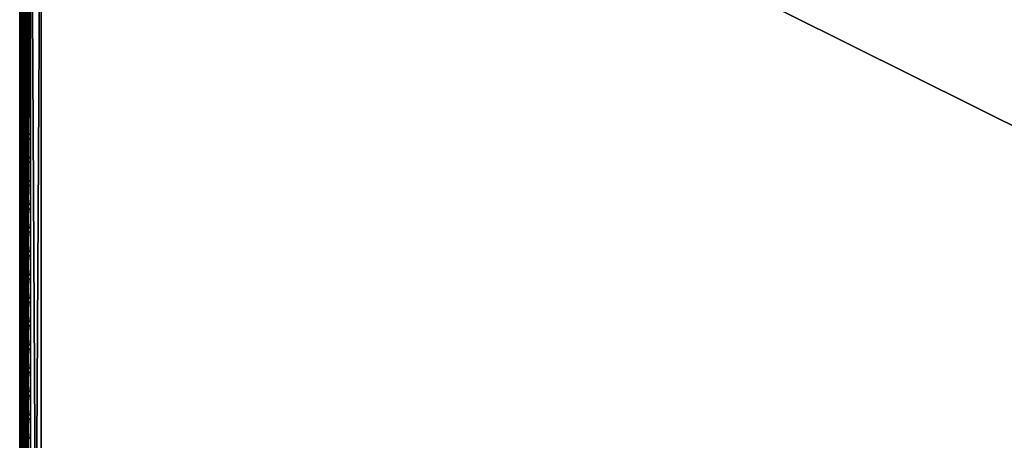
# Model space of a CAD drawing. Header units: inches. Extents: x 0 to 46, y -28.1 to 0.
# Tile 11 of 256: x 0 to 11.4, y -14.1 to -9.2. Entities that reach past the tile are written whole.
import ezdxf

# ---------------------------------------------------------------- set-up
doc = ezdxf.new("R2010")
doc.units = ezdxf.units.IN
doc.header["$LTSCALE"] = 0.03937
doc.header["$MEASUREMENT"] = 0
for name, color, linetype in [('A-FURN-3-ST', 151, 'Continuous'), ('A-FURN-3-ST-SEAM', 250, 'Continuous'), ('A-FURN-3-STITCH', 15, 'Continuous')]:
    doc.layers.add(name, color=color, linetype=linetype)

msp = doc.modelspace()

# ---------------------------------------------------------------- meshes
at = {"layer": 'A-FURN-3-ST'}
mesh = msp.add_polyface(dxfattribs=at)
corners = [(0.033, -4.85, 5.125), (0.033, -27.51, 5.125), (0, -4.85, 5.25), (0, -4.634, 5.375), (0, -4.6, 5.5), (0.033, -4.504, 5.357), (0.033, -4.475, 5.5), (0.125, -4.384, 5.5), (0.125, -4.672, 5.069), (0.033, -4.707, 5.154), (0.033, -4.585, 5.235), (0.125, -4.52, 5.17), (0.125, -4.419, 5.322), (0, -4.725, 5.284), (0, -4.609, 16.901), (0.033, -4.484, 16.901), (0, -5.459, 17.75), (0.033, -5.459, 17.875), (0, -5.239, 17.721), (0.033, -5.207, 17.842), (0, -5.034, 17.636), (0.033, -4.972, 17.744), (0, -4.858, 17.501), (0.033, -4.77, 17.59), (0, -4.723, 17.325), (0.033, -4.615, 17.388), (0, -4.638, 17.121), (0.033, -4.518, 17.153), (0.125, -4.429, 17.177), (0.125, -5.459, 17.967), (0.125, -5.183, 17.93), (0.125, -4.926, 17.824), (0.125, -4.705, 17.654), (0, -26.91, 17.75), (0.033, -26.91, 17.875), (0, -27.51, 5.25), (0, -27.76, 5.5), (0, -27.76, 16.9)]
mesh.append_faces([[corners[k] for k in face] for face in [(0, 1, 2), (3, 4, 5), (5, 4, 6), (5, 6, 7), (8, 0, 9), (8, 9, 10, 11), (11, 10, 5, 12), (0, 2, 9), (9, 2, 13), (9, 13, 10), (10, 13, 3), (10, 3, 5), (4, 14, 6), (6, 14, 15), (6, 15, 7), (16, 17, 18), (18, 17, 19), (18, 19, 20), (20, 19, 21), (20, 21, 22), (22, 21, 23), (22, 23, 24), (24, 23, 25), (24, 25, 26), (26, 25, 27), (26, 27, 14), (14, 27, 15), (15, 27, 28), (17, 29, 19), (19, 30, 31, 21), (21, 31, 32, 23), (16, 33, 17), (17, 34, 29), (35, 4, 2), (2, 4, 3), (2, 3, 13), (4, 36, 14), (14, 37, 16), (18, 20, 16), (16, 20, 22), (16, 22, 24), (24, 26, 16), (16, 26, 14)]])
mesh = msp.add_polyface(dxfattribs=at)
corners = [(0.25, -5.459, 18), (45.75, -5.459, 18), (0.25, -5.175, 17.963), (45.75, -5.175, 17.963), (0.25, -4.909, 17.853), (45.75, -4.909, 17.853), (0.25, -4.682, 17.678), (45.75, -4.682, 17.678), (0.25, -4.507, 17.45), (45.75, -4.507, 17.45), (0.25, -4.397, 17.185), (45.75, -4.397, 17.185), (0.25, -4.359, 16.901), (45.75, -4.35, 5.5), (0.25, -4.35, 5.5), (0.25, -4.388, 5.309), (45.75, -4.388, 5.309), (0.25, -4.497, 5.147), (45.75, -4.497, 5.147), (0.25, -4.659, 5.038), (45.75, -4.659, 5.038), (0.25, -4.85, 5), (0.25, -27.51, 5), (0.125, -4.85, 5.033), (0.125, -27.51, 5.033), (0.033, -4.85, 5.125), (0.033, -4.504, 5.357), (0.125, -4.384, 5.5), (0.125, -4.419, 5.322), (0.125, -4.52, 5.17), (0.125, -4.672, 5.069), (0.033, -4.484, 16.901), (0.125, -4.393, 16.901), (0.125, -4.429, 17.177), (0.033, -5.207, 17.842), (0.125, -5.459, 17.967), (0.125, -5.183, 17.93), (0.033, -4.77, 17.59), (0.125, -4.705, 17.654), (0.125, -4.536, 17.434), (0.033, -4.615, 17.388), (0.033, -4.518, 17.153), (0.125, -4.926, 17.824), (0.125, -26.91, 17.967), (0.25, -26.91, 18)]
mesh.append_faces([[corners[k] for k in face] for face in [(0, 1, 2), (2, 3, 4), (4, 5, 6), (6, 7, 8), (8, 9, 10), (10, 11, 12), (12, 13, 14), (14, 13, 15), (15, 16, 17), (17, 18, 19), (19, 20, 21), (21, 22, 23), (23, 24, 25), (26, 27, 28), (28, 27, 14), (28, 14, 15), (28, 15, 29), (29, 15, 17), (29, 17, 30), (30, 17, 19), (30, 19, 23), (23, 19, 21), (23, 25, 30), (27, 31, 32), (27, 32, 14), (14, 32, 12), (31, 33, 32), (32, 33, 10), (32, 10, 12), (34, 35, 36), (37, 38, 39, 40), (40, 39, 33, 41), (35, 0, 36), (36, 0, 2), (36, 2, 42), (42, 2, 4), (42, 4, 38), (38, 4, 6), (38, 6, 39), (39, 6, 8), (39, 8, 33), (33, 8, 10), (35, 43, 0), (44, 1, 0)]])
mesh = msp.add_polyface(dxfattribs=at)
corners = [(45.875, -4.85, 5.033), (45.875, -27.51, 5.033), (45.75, -4.85, 5), (45.75, -4.35, 5.5), (45.875, -4.384, 5.5), (45.75, -4.388, 5.309), (45.875, -4.419, 5.322), (45.75, -4.497, 5.147), (45.875, -4.52, 5.17), (45.75, -4.659, 5.038), (45.875, -4.672, 5.069), (45.967, -4.707, 5.154), (45.967, -4.475, 5.5), (45.967, -4.504, 5.357), (45.967, -4.585, 5.235), (45.75, -4.359, 16.901), (45.875, -4.393, 16.901), (45.75, -5.459, 18), (45.875, -5.459, 17.967), (45.75, -5.175, 17.963), (45.875, -5.183, 17.93), (45.75, -4.909, 17.853), (45.875, -4.926, 17.824), (45.75, -4.682, 17.678), (45.875, -4.705, 17.654), (45.75, -4.507, 17.45), (45.875, -4.536, 17.434), (45.75, -4.397, 17.185), (45.875, -4.429, 17.177), (45.967, -4.518, 17.153), (45.967, -5.459, 17.875), (45.75, -26.91, 18), (45.875, -26.91, 17.967), (0.25, -5.175, 17.963), (0.25, -4.909, 17.853), (0.25, -4.682, 17.678), (0.25, -4.507, 17.45), (0.25, -4.397, 17.185), (0.25, -4.359, 16.901), (0.25, -4.388, 5.309), (0.25, -4.497, 5.147), (0.25, -4.659, 5.038), (0.25, -4.85, 5), (45.75, -27.51, 5)]
mesh.append_faces([[corners[k] for k in face] for face in [(0, 1, 2), (3, 4, 5), (5, 4, 6), (5, 6, 7), (7, 6, 8), (7, 8, 9), (9, 8, 10), (9, 10, 2), (2, 10, 0), (0, 10, 11), (12, 6, 4), (8, 6, 13, 14), (3, 15, 4), (4, 15, 16), (4, 16, 12), (17, 18, 19), (19, 18, 20), (19, 20, 21), (21, 20, 22), (21, 22, 23), (23, 22, 24), (23, 24, 25), (25, 24, 26), (25, 26, 27), (27, 26, 28), (27, 28, 15), (15, 28, 16), (16, 28, 29), (18, 30, 20), (17, 31, 18), (18, 32, 30), (33, 17, 19), (34, 19, 21), (35, 21, 23), (36, 23, 25), (37, 25, 27), (38, 27, 15), (15, 3, 38), (39, 3, 5), (40, 5, 7), (41, 7, 9), (42, 9, 2), (2, 43, 42)]])
mesh = msp.add_polyface(dxfattribs=at)
corners = [(0.033, -4.85, 5.125), (0.125, -27.51, 5.033), (0.033, -27.51, 5.125), (0, -4.85, 5.25), (0, -27.51, 5.25), (0.033, -27.654, 5.154), (0, -27.635, 5.283), (0.033, -27.775, 5.235), (0, -27.727, 5.375), (0.033, -27.856, 5.356), (0, -27.76, 5.5), (0.033, -27.885, 5.5), (0.125, -27.941, 5.321), (0.125, -27.84, 5.17), (0.125, -27.689, 5.069), (0.125, -27.977, 16.9), (0.033, -27.885, 16.9), (0, -27.76, 16.9), (0.033, -27.852, 17.152), (0, -27.731, 17.12), (0.125, -27.186, 17.93), (0.033, -26.91, 17.875), (0.033, -27.162, 17.842), (0.033, -27.398, 17.744), (0.125, -27.443, 17.824), (0.033, -27.599, 17.589), (0.125, -27.664, 17.654), (0, -26.91, 17.75), (0, -27.13, 17.721), (0, -27.335, 17.636), (0, -27.511, 17.501), (0.033, -27.754, 17.387), (0, -27.646, 17.325), (0.033, -5.459, 17.875), (0, -4.6, 5.5), (0, -4.609, 16.901), (0, -5.459, 17.75)]
mesh.append_faces([[corners[k] for k in face] for face in [(0, 1, 2), (3, 2, 4), (1, 5, 2), (2, 5, 4), (4, 5, 6), (6, 5, 7), (6, 7, 8), (8, 7, 9), (8, 9, 10), (10, 9, 11), (11, 9, 12), (13, 12, 9, 7), (13, 7, 5, 14), (11, 15, 16), (11, 16, 10), (10, 16, 17), (15, 18, 16), (16, 18, 19), (16, 19, 17), (20, 21, 22), (20, 22, 23, 24), (24, 23, 25, 26), (21, 27, 22), (22, 27, 28), (22, 28, 23), (23, 28, 29), (23, 29, 25), (25, 29, 30), (25, 30, 31), (31, 30, 32), (31, 32, 18), (18, 32, 19), (33, 27, 21), (6, 8, 4), (4, 8, 10), (4, 10, 34), (35, 10, 17), (36, 17, 27), (27, 17, 19), (27, 19, 32), (32, 30, 27), (27, 30, 29), (27, 29, 28)]])
mesh = msp.add_polyface(dxfattribs=at)
corners = [(0.25, -4.85, 5), (45.75, -27.51, 5), (0.25, -27.51, 5), (0.125, -4.85, 5.033), (0.125, -27.51, 5.033), (0.25, -28.01, 5.5), (0.125, -27.977, 5.5), (0.25, -27.972, 5.309), (0.125, -27.941, 5.321), (0.25, -27.864, 5.146), (0.125, -27.84, 5.17), (0.25, -27.701, 5.038), (0.125, -27.689, 5.069), (0.033, -27.654, 5.154), (0.033, -27.885, 5.5), (0.25, -28.01, 16.9), (0.125, -27.977, 16.9), (0.25, -26.91, 18), (0.125, -26.91, 17.967), (0.25, -27.195, 17.963), (0.125, -27.186, 17.93), (0.25, -27.46, 17.853), (0.125, -27.443, 17.824), (0.25, -27.688, 17.678), (0.125, -27.664, 17.654), (0.25, -27.863, 17.45), (0.125, -27.834, 17.433), (0.25, -27.973, 17.185), (0.125, -27.94, 17.176), (0.033, -27.852, 17.152), (0.033, -26.91, 17.875), (0.033, -27.599, 17.589), (0.033, -27.754, 17.387), (0.125, -5.459, 17.967), (0.25, -5.459, 18), (45.75, -28.01, 16.9), (45.75, -27.973, 17.185), (45.75, -27.863, 17.45), (45.75, -27.688, 17.678), (45.75, -27.46, 17.853), (45.75, -27.195, 17.963), (45.75, -27.701, 5.038), (45.75, -27.864, 5.146), (45.75, -27.972, 5.309)]
mesh.append_faces([[corners[k] for k in face] for face in [(0, 1, 2), (3, 2, 4), (5, 6, 7), (7, 6, 8), (7, 8, 9), (9, 8, 10), (9, 10, 11), (11, 10, 12), (11, 12, 2), (2, 12, 4), (4, 12, 13), (14, 8, 6), (5, 15, 6), (6, 15, 16), (6, 16, 14), (17, 18, 19), (19, 18, 20), (19, 20, 21), (21, 20, 22), (21, 22, 23), (23, 22, 24), (23, 24, 25), (25, 24, 26), (25, 26, 27), (27, 26, 28), (27, 28, 15), (15, 28, 16), (16, 28, 29), (18, 30, 20), (24, 31, 32, 26), (26, 32, 29, 28), (33, 30, 18), (34, 18, 17), (15, 35, 27), (27, 36, 25), (25, 37, 23), (23, 38, 21), (21, 39, 19), (19, 40, 17), (5, 35, 15), (2, 1, 11), (11, 41, 9), (9, 42, 7), (7, 43, 5)]])
mesh = msp.add_polyface(dxfattribs=at)
corners = [(45.875, -4.85, 5.033), (45.967, -27.51, 5.125), (45.875, -27.51, 5.033), (45.75, -4.85, 5), (45.75, -27.51, 5), (45.967, -27.856, 5.356), (45.875, -27.977, 5.5), (45.875, -27.941, 5.321), (45.75, -28.01, 5.5), (45.75, -27.972, 5.309), (45.875, -27.84, 5.17), (45.75, -27.864, 5.146), (45.875, -27.689, 5.069), (45.75, -27.701, 5.038), (45.967, -27.654, 5.154), (45.967, -27.775, 5.235), (45.967, -27.885, 16.9), (45.875, -27.977, 16.9), (45.75, -28.01, 16.9), (45.875, -27.94, 17.176), (45.75, -27.973, 17.185), (45.967, -27.162, 17.842), (45.875, -26.91, 17.967), (45.875, -27.186, 17.93), (45.75, -26.91, 18), (45.75, -27.195, 17.963), (45.875, -27.443, 17.824), (45.75, -27.46, 17.853), (45.875, -27.664, 17.654), (45.75, -27.688, 17.678), (45.875, -27.834, 17.433), (45.75, -27.863, 17.45), (45.875, -5.459, 17.967), (0.25, -27.973, 17.185), (0.25, -27.863, 17.45), (0.25, -27.688, 17.678), (0.25, -27.46, 17.853), (0.25, -27.195, 17.963), (0.25, -26.91, 18), (0.25, -28.01, 5.5), (0.25, -27.701, 5.038), (0.25, -27.864, 5.146), (0.25, -27.972, 5.309), (45.75, -5.459, 18)]
mesh.append_faces([[corners[k] for k in face] for face in [(0, 1, 2), (3, 2, 4), (5, 6, 7), (7, 6, 8), (7, 8, 9), (7, 9, 10), (10, 9, 11), (10, 11, 12), (12, 11, 13), (12, 13, 2), (2, 13, 4), (2, 1, 12), (12, 14, 15, 10), (6, 16, 17), (6, 17, 8), (8, 17, 18), (16, 19, 17), (17, 19, 20), (17, 20, 18), (21, 22, 23), (22, 24, 23), (23, 24, 25), (23, 25, 26), (26, 25, 27), (26, 27, 28), (28, 27, 29), (28, 29, 30), (30, 29, 31), (30, 31, 19), (19, 31, 20), (32, 24, 22), (33, 18, 20), (34, 20, 31), (35, 31, 29), (36, 29, 27), (37, 27, 25), (38, 25, 24), (8, 18, 39), (40, 4, 13), (41, 13, 11), (42, 11, 9), (39, 9, 8), (24, 43, 38)]])
at = {"layer": 'A-FURN-3-ST-SEAM'}
mesh = msp.add_polyface(dxfattribs=at)
corners = [(0.057, -5.459, 17.85), (0.039, -5.459, 17.851), (0.039, -5.286, 17.835), (0.057, -5.286, 17.834), (0.039, -5.109, 17.785), (0.057, -5.109, 17.784), (0, -5.09, 17.834), (0.002, -5.096, 17.818), (0.002, -5.279, 17.87), (0, -5.276, 17.888), (0.002, -5.459, 17.887), (0, -5.459, 17.905), (0.002, -12.609, 17.887), (0, -12.609, 17.905), (0.039, -12.609, 17.851), (0.023, -12.609, 17.859), (0.023, -5.459, 17.859), (0.023, -5.284, 17.843), (0.023, -5.106, 17.792), (0.093, -5.082, 17.854), (0.081, -5.077, 17.866), (0.081, -5.27, 17.921), (0.093, -5.272, 17.908), (0.081, -5.459, 17.939), (0.093, -5.459, 17.926), (0.081, -12.609, 17.939), (0.093, -12.609, 17.926), (0.065, -5.268, 17.929), (0.065, -5.459, 17.947), (0.065, -12.609, 17.947), (0.005, -5.083, 17.85), (0.005, -5.273, 17.904), (0.005, -5.459, 17.922), (0.005, -12.609, 17.922), (0.03, -12.609, 17.946), (0.03, -5.459, 17.946), (0.03, -5.269, 17.928), (0.016, -12.609, 17.936), (0.016, -5.459, 17.936), (0.016, -5.27, 17.919), (0.03, -5.074, 17.872), (0.016, -5.078, 17.863), (0.073, -12.609, 17.856), (0.057, -12.609, 17.85), (0.073, -5.459, 17.856), (0.073, -5.285, 17.84), (0.073, -5.107, 17.789), (0.087, -12.609, 17.868), (0.087, -5.459, 17.868), (0.087, -5.283, 17.851), (0.087, -5.103, 17.8)]
mesh.append_faces([[corners[k] for k in face] for face in [(0, 1, 2, 3), (3, 2, 4, 5), (6, 7, 8, 9), (9, 8, 10, 11), (11, 10, 12, 13), (14, 15, 16, 1), (1, 16, 17, 2), (2, 17, 18, 4), (19, 20, 21, 22), (22, 21, 23, 24), (24, 23, 25, 26), (21, 27, 28, 23), (23, 28, 29, 25), (30, 6, 9, 31), (31, 9, 11, 32), (32, 11, 13, 33), (34, 29, 28, 35), (35, 28, 27, 36), (37, 34, 35, 38), (38, 35, 36, 39), (39, 36, 40, 41), (33, 37, 38, 32), (32, 38, 39, 31), (31, 39, 41, 30), (15, 12, 10, 16), (16, 10, 8, 17), (17, 8, 7, 18), (42, 43, 0, 44), (44, 0, 3, 45), (45, 3, 5, 46), (47, 42, 44, 48), (48, 44, 45, 49), (49, 45, 46, 50)]])
mesh = msp.add_polyface(dxfattribs=at)
corners = [(0.1, -27.103, 17.881), (0.093, -27.108, 17.906), (0.1, -27.277, 17.83), (0.1, -26.91, 17.9), (0.093, -26.91, 17.926), (0.1, -27.095, 17.883), (0.093, -19.76, 17.926), (0.1, -19.76, 17.9), (0.093, -12.609, 17.926), (0.1, -12.609, 17.9), (0.093, -5.459, 17.926), (0.1, -5.459, 17.9), (0.093, -5.272, 17.908), (0.1, -5.277, 17.883), (0.093, -5.082, 17.854), (0.087, -5.103, 17.8), (0.097, -5.098, 17.814), (0.097, -5.28, 17.866), (0.087, -5.283, 17.851), (0.097, -5.459, 17.883), (0.087, -5.459, 17.868), (0.097, -12.609, 17.883), (0.087, -12.609, 17.868), (0.097, -19.76, 17.883), (0.087, -19.76, 17.868), (0.097, -26.91, 17.883), (0.087, -26.91, 17.868), (0.097, -27.1, 17.864), (0.087, -27.097, 17.849), (0.097, -27.286, 17.808), (0.087, -27.28, 17.794), (0.1, -5.091, 17.83)]
mesh.append_faces([[corners[k] for k in face] for face in [(0, 1, 2), (3, 4, 5), (5, 4, 1), (5, 1, 0), (4, 3, 6), (6, 3, 7), (6, 7, 8), (8, 7, 9), (8, 9, 10), (10, 9, 11), (10, 11, 12), (12, 11, 13), (12, 13, 14), (15, 16, 17, 18), (18, 17, 19, 20), (20, 19, 21, 22), (22, 21, 23, 24), (24, 23, 25, 26), (26, 25, 27, 28), (28, 27, 29, 30), (16, 31, 17), (17, 31, 13), (17, 13, 19), (19, 13, 11), (19, 11, 21), (21, 11, 9), (21, 9, 23), (23, 9, 7), (23, 7, 25), (25, 7, 3), (25, 3, 5), (25, 5, 27), (27, 5, 0), (27, 0, 2)]])
mesh = msp.add_polyface(dxfattribs=at)
corners = [(0.057, -27.094, 17.832), (0.039, -27.094, 17.833), (0.039, -26.91, 17.851), (0.057, -26.91, 17.85), (0.039, -19.76, 17.851), (0.057, -19.76, 17.85), (0.039, -12.609, 17.851), (0.057, -12.609, 17.85), (0.039, -5.459, 17.851), (0.057, -5.459, 17.85), (0, -12.609, 17.905), (0.002, -12.609, 17.887), (0.002, -19.76, 17.887), (0, -19.76, 17.905), (0.002, -26.91, 17.887), (0, -26.91, 17.905), (0.002, -27.101, 17.868), (0, -27.104, 17.885), (0.023, -27.095, 17.841), (0.023, -26.91, 17.859), (0.023, -19.76, 17.859), (0.023, -12.609, 17.859), (0.093, -12.609, 17.926), (0.081, -12.609, 17.939), (0.081, -19.76, 17.939), (0.093, -19.76, 17.926), (0.081, -26.91, 17.939), (0.093, -26.91, 17.926), (0.081, -27.111, 17.919), (0.093, -27.108, 17.906), (0.065, -12.609, 17.947), (0.065, -19.76, 17.947), (0.065, -26.91, 17.947), (0.005, -12.609, 17.922), (0.005, -19.76, 17.922), (0.005, -26.91, 17.922), (0.005, -27.107, 17.902), (0.03, -26.91, 17.946), (0.03, -19.76, 17.946), (0.03, -12.609, 17.946), (0.016, -26.91, 17.936), (0.016, -19.76, 17.936), (0.016, -12.609, 17.936), (0.016, -27.11, 17.916), (0.073, -27.095, 17.838), (0.073, -26.91, 17.856), (0.073, -19.76, 17.856), (0.073, -12.609, 17.856), (0.087, -27.097, 17.849), (0.087, -26.91, 17.868), (0.087, -19.76, 17.868), (0.087, -12.609, 17.868)]
mesh.append_faces([[corners[k] for k in face] for face in [(0, 1, 2, 3), (3, 2, 4, 5), (5, 4, 6, 7), (7, 6, 8, 9), (10, 11, 12, 13), (13, 12, 14, 15), (15, 14, 16, 17), (1, 18, 19, 2), (2, 19, 20, 4), (4, 20, 21, 6), (22, 23, 24, 25), (25, 24, 26, 27), (27, 26, 28, 29), (23, 30, 31, 24), (24, 31, 32, 26), (33, 10, 13, 34), (34, 13, 15, 35), (35, 15, 17, 36), (37, 32, 31, 38), (38, 31, 30, 39), (40, 37, 38, 41), (41, 38, 39, 42), (36, 43, 40, 35), (35, 40, 41, 34), (34, 41, 42, 33), (18, 16, 14, 19), (19, 14, 12, 20), (20, 12, 11, 21), (44, 0, 3, 45), (45, 3, 5, 46), (46, 5, 7, 47), (48, 44, 45, 49), (49, 45, 46, 50), (50, 46, 47, 51)]])
at = {"layer": 'A-FURN-3-STITCH'}
mesh = msp.add_polymesh((7, 4), dxfattribs=at)
for k, corner in enumerate([(0.101, -9.49, 17.95), (0.103, -9.49, 17.951), (0.107, -9.49, 17.954), (0.109, -9.49, 17.956), (0.096, -9.452, 17.956), (0.096, -9.451, 17.961), (0.1, -9.451, 17.964), (0.105, -9.451, 17.961), (0.094, -9.413, 17.959), (0.093, -9.413, 17.964), (0.098, -9.413, 17.967), (0.102, -9.413, 17.965), (0.093, -9.374, 17.959), (0.093, -9.374, 17.965), (0.097, -9.373, 17.968), (0.102, -9.373, 17.965), (0.094, -9.335, 17.957), (0.093, -9.334, 17.963), (0.098, -9.334, 17.966), (0.102, -9.334, 17.963), (0.096, -9.296, 17.953), (0.096, -9.296, 17.958), (0.1, -9.296, 17.961), (0.105, -9.296, 17.959), (0.101, -9.258, 17.946), (0.103, -9.258, 17.948), (0.107, -9.257, 17.951), (0.109, -9.257, 17.952)]):
    mesh.set_mesh_vertex(divmod(k, 4), corner)
mesh = msp.add_polymesh((7, 4), dxfattribs=at)
for k, corner in enumerate([(0.101, -9.762, 17.95), (0.103, -9.762, 17.951), (0.107, -9.761, 17.954), (0.109, -9.761, 17.956), (0.096, -9.723, 17.956), (0.096, -9.723, 17.961), (0.1, -9.723, 17.964), (0.105, -9.723, 17.961), (0.094, -9.684, 17.959), (0.093, -9.684, 17.964), (0.098, -9.684, 17.967), (0.102, -9.684, 17.965), (0.093, -9.645, 17.959), (0.093, -9.645, 17.965), (0.097, -9.645, 17.968), (0.102, -9.645, 17.965), (0.094, -9.606, 17.957), (0.093, -9.606, 17.963), (0.098, -9.606, 17.966), (0.102, -9.606, 17.963), (0.096, -9.567, 17.953), (0.096, -9.567, 17.958), (0.1, -9.567, 17.961), (0.105, -9.567, 17.959), (0.101, -9.529, 17.946), (0.103, -9.529, 17.948), (0.107, -9.529, 17.951), (0.109, -9.529, 17.952)]):
    mesh.set_mesh_vertex(divmod(k, 4), corner)
mesh = msp.add_polymesh((7, 4), dxfattribs=at)
for k, corner in enumerate([(0.101, -10.033, 17.95), (0.103, -10.033, 17.951), (0.107, -10.033, 17.954), (0.109, -10.033, 17.956), (0.096, -9.995, 17.956), (0.096, -9.995, 17.961), (0.1, -9.994, 17.964), (0.105, -9.995, 17.961), (0.094, -9.956, 17.959), (0.093, -9.956, 17.964), (0.098, -9.956, 17.967), (0.102, -9.956, 17.965), (0.093, -9.917, 17.959), (0.093, -9.917, 17.965), (0.097, -9.917, 17.968), (0.102, -9.917, 17.965), (0.094, -9.878, 17.957), (0.093, -9.878, 17.963), (0.098, -9.877, 17.966), (0.102, -9.878, 17.963), (0.096, -9.839, 17.953), (0.096, -9.839, 17.958), (0.1, -9.839, 17.961), (0.105, -9.839, 17.959), (0.101, -9.801, 17.946), (0.103, -9.801, 17.948), (0.107, -9.801, 17.951), (0.109, -9.801, 17.952)]):
    mesh.set_mesh_vertex(divmod(k, 4), corner)
mesh = msp.add_polymesh((7, 4), dxfattribs=at)
for k, corner in enumerate([(0.101, -10.305, 17.95), (0.103, -10.305, 17.951), (0.107, -10.305, 17.954), (0.109, -10.305, 17.956), (0.096, -10.266, 17.956), (0.096, -10.266, 17.961), (0.1, -10.266, 17.964), (0.105, -10.266, 17.961), (0.094, -10.227, 17.959), (0.093, -10.227, 17.964), (0.098, -10.227, 17.967), (0.102, -10.227, 17.965), (0.093, -10.188, 17.959), (0.093, -10.188, 17.965), (0.097, -10.188, 17.968), (0.102, -10.188, 17.965), (0.094, -10.149, 17.957), (0.093, -10.149, 17.963), (0.098, -10.149, 17.966), (0.102, -10.149, 17.963), (0.096, -10.11, 17.953), (0.096, -10.11, 17.958), (0.1, -10.11, 17.961), (0.105, -10.11, 17.959), (0.101, -10.072, 17.946), (0.103, -10.072, 17.948), (0.107, -10.072, 17.951), (0.109, -10.072, 17.952)]):
    mesh.set_mesh_vertex(divmod(k, 4), corner)
mesh = msp.add_polymesh((7, 4), dxfattribs=at)
for k, corner in enumerate([(0.101, -10.576, 17.95), (0.103, -10.576, 17.951), (0.107, -10.576, 17.954), (0.109, -10.576, 17.956), (0.096, -10.538, 17.956), (0.096, -10.538, 17.961), (0.1, -10.538, 17.964), (0.105, -10.538, 17.961), (0.094, -10.499, 17.959), (0.093, -10.499, 17.964), (0.098, -10.499, 17.967), (0.102, -10.499, 17.965), (0.093, -10.46, 17.959), (0.093, -10.46, 17.965), (0.097, -10.46, 17.968), (0.102, -10.46, 17.965), (0.094, -10.421, 17.957), (0.093, -10.421, 17.963), (0.098, -10.421, 17.966), (0.102, -10.421, 17.963), (0.096, -10.382, 17.953), (0.096, -10.382, 17.958), (0.1, -10.382, 17.961), (0.105, -10.382, 17.959), (0.101, -10.344, 17.946), (0.103, -10.344, 17.948), (0.107, -10.344, 17.951), (0.109, -10.344, 17.952)]):
    mesh.set_mesh_vertex(divmod(k, 4), corner)
mesh = msp.add_polymesh((7, 4), dxfattribs=at)
for k, corner in enumerate([(0.101, -10.848, 17.95), (0.103, -10.848, 17.951), (0.107, -10.848, 17.954), (0.109, -10.848, 17.956), (0.096, -10.809, 17.956), (0.096, -10.809, 17.961), (0.1, -10.809, 17.964), (0.105, -10.809, 17.961), (0.094, -10.77, 17.959), (0.093, -10.77, 17.964), (0.098, -10.77, 17.967), (0.102, -10.77, 17.965), (0.093, -10.731, 17.959), (0.093, -10.731, 17.965), (0.097, -10.731, 17.968), (0.102, -10.731, 17.965), (0.094, -10.692, 17.957), (0.093, -10.692, 17.963), (0.098, -10.692, 17.966), (0.102, -10.692, 17.963), (0.096, -10.653, 17.953), (0.096, -10.653, 17.958), (0.1, -10.653, 17.961), (0.105, -10.653, 17.959), (0.101, -10.615, 17.946), (0.103, -10.615, 17.948), (0.107, -10.615, 17.951), (0.109, -10.615, 17.952)]):
    mesh.set_mesh_vertex(divmod(k, 4), corner)
mesh = msp.add_polymesh((7, 4), dxfattribs=at)
for k, corner in enumerate([(0.101, -11.119, 17.95), (0.103, -11.119, 17.951), (0.107, -11.119, 17.954), (0.109, -11.119, 17.956), (0.096, -11.081, 17.956), (0.096, -11.081, 17.961), (0.1, -11.081, 17.964), (0.105, -11.081, 17.961), (0.094, -11.042, 17.959), (0.093, -11.042, 17.964), (0.098, -11.042, 17.967), (0.102, -11.042, 17.965), (0.093, -11.003, 17.959), (0.093, -11.003, 17.965), (0.097, -11.003, 17.968), (0.102, -11.003, 17.965), (0.094, -10.964, 17.957), (0.093, -10.964, 17.963), (0.098, -10.964, 17.966), (0.102, -10.964, 17.963), (0.096, -10.925, 17.953), (0.096, -10.925, 17.958), (0.1, -10.925, 17.961), (0.105, -10.925, 17.959), (0.101, -10.887, 17.946), (0.103, -10.887, 17.948), (0.107, -10.887, 17.951), (0.109, -10.887, 17.952)]):
    mesh.set_mesh_vertex(divmod(k, 4), corner)
mesh = msp.add_polymesh((7, 4), dxfattribs=at)
for k, corner in enumerate([(0.101, -11.391, 17.95), (0.103, -11.391, 17.951), (0.107, -11.391, 17.954), (0.109, -11.391, 17.956), (0.096, -11.352, 17.956), (0.096, -11.352, 17.961), (0.1, -11.352, 17.964), (0.105, -11.352, 17.961), (0.094, -11.313, 17.959), (0.093, -11.313, 17.964), (0.098, -11.313, 17.967), (0.102, -11.313, 17.965), (0.093, -11.274, 17.959), (0.093, -11.274, 17.965), (0.097, -11.274, 17.968), (0.102, -11.274, 17.965), (0.094, -11.235, 17.957), (0.093, -11.235, 17.963), (0.098, -11.235, 17.966), (0.102, -11.235, 17.963), (0.096, -11.196, 17.953), (0.096, -11.196, 17.958), (0.1, -11.196, 17.961), (0.105, -11.196, 17.959), (0.101, -11.158, 17.946), (0.103, -11.158, 17.948), (0.107, -11.158, 17.951), (0.109, -11.158, 17.952)]):
    mesh.set_mesh_vertex(divmod(k, 4), corner)
mesh = msp.add_polymesh((7, 4), dxfattribs=at)
for k, corner in enumerate([(0.101, -11.662, 17.95), (0.103, -11.662, 17.951), (0.107, -11.662, 17.954), (0.109, -11.662, 17.956), (0.096, -11.624, 17.956), (0.096, -11.624, 17.961), (0.1, -11.624, 17.964), (0.105, -11.624, 17.961), (0.094, -11.585, 17.959), (0.093, -11.585, 17.964), (0.098, -11.585, 17.967), (0.102, -11.585, 17.965), (0.093, -11.546, 17.959), (0.093, -11.546, 17.965), (0.097, -11.546, 17.968), (0.102, -11.546, 17.965), (0.094, -11.507, 17.957), (0.093, -11.507, 17.963), (0.098, -11.507, 17.966), (0.102, -11.507, 17.963), (0.096, -11.468, 17.953), (0.096, -11.468, 17.958), (0.1, -11.468, 17.961), (0.105, -11.468, 17.959), (0.101, -11.43, 17.946), (0.103, -11.43, 17.948), (0.107, -11.43, 17.951), (0.109, -11.43, 17.952)]):
    mesh.set_mesh_vertex(divmod(k, 4), corner)
mesh = msp.add_polymesh((7, 4), dxfattribs=at)
for k, corner in enumerate([(0.101, -11.934, 17.95), (0.103, -11.934, 17.951), (0.107, -11.934, 17.954), (0.109, -11.934, 17.956), (0.096, -11.895, 17.956), (0.096, -11.895, 17.961), (0.1, -11.895, 17.964), (0.105, -11.895, 17.961), (0.094, -11.856, 17.959), (0.093, -11.856, 17.964), (0.098, -11.856, 17.967), (0.102, -11.856, 17.965), (0.093, -11.817, 17.959), (0.093, -11.817, 17.965), (0.097, -11.817, 17.968), (0.102, -11.817, 17.965), (0.094, -11.778, 17.957), (0.093, -11.778, 17.963), (0.098, -11.778, 17.966), (0.102, -11.778, 17.963), (0.096, -11.74, 17.953), (0.096, -11.739, 17.958), (0.1, -11.739, 17.961), (0.105, -11.739, 17.959), (0.101, -11.701, 17.946), (0.103, -11.701, 17.948), (0.107, -11.701, 17.951), (0.109, -11.701, 17.952)]):
    mesh.set_mesh_vertex(divmod(k, 4), corner)
mesh = msp.add_polymesh((7, 4), dxfattribs=at)
for k, corner in enumerate([(0.101, -12.205, 17.95), (0.103, -12.205, 17.951), (0.107, -12.205, 17.954), (0.109, -12.205, 17.956), (0.096, -12.167, 17.956), (0.096, -12.167, 17.961), (0.1, -12.167, 17.964), (0.105, -12.167, 17.961), (0.094, -12.128, 17.959), (0.093, -12.128, 17.964), (0.098, -12.128, 17.967), (0.102, -12.128, 17.965), (0.093, -12.089, 17.959), (0.093, -12.089, 17.965), (0.097, -12.089, 17.968), (0.102, -12.089, 17.965), (0.094, -12.05, 17.957), (0.093, -12.05, 17.963), (0.098, -12.05, 17.966), (0.102, -12.05, 17.963), (0.096, -12.011, 17.953), (0.096, -12.011, 17.958), (0.1, -12.011, 17.961), (0.105, -12.011, 17.959), (0.101, -11.973, 17.946), (0.103, -11.973, 17.948), (0.107, -11.973, 17.951), (0.109, -11.973, 17.952)]):
    mesh.set_mesh_vertex(divmod(k, 4), corner)
mesh = msp.add_polymesh((7, 4), dxfattribs=at)
for k, corner in enumerate([(0.101, -12.477, 17.95), (0.103, -12.477, 17.951), (0.107, -12.477, 17.954), (0.109, -12.477, 17.956), (0.096, -12.438, 17.956), (0.096, -12.438, 17.961), (0.1, -12.438, 17.964), (0.105, -12.438, 17.961), (0.094, -12.4, 17.959), (0.093, -12.399, 17.964), (0.098, -12.399, 17.967), (0.102, -12.399, 17.965), (0.093, -12.36, 17.959), (0.093, -12.36, 17.965), (0.097, -12.36, 17.968), (0.102, -12.36, 17.965), (0.094, -12.321, 17.957), (0.093, -12.321, 17.963), (0.098, -12.321, 17.966), (0.102, -12.321, 17.963), (0.096, -12.283, 17.953), (0.096, -12.283, 17.958), (0.1, -12.282, 17.961), (0.105, -12.283, 17.959), (0.101, -12.244, 17.946), (0.103, -12.244, 17.948), (0.107, -12.244, 17.951), (0.109, -12.244, 17.952)]):
    mesh.set_mesh_vertex(divmod(k, 4), corner)
mesh = msp.add_polymesh((7, 4), dxfattribs=at)
for k, corner in enumerate([(0.101, -12.748, 17.95), (0.103, -12.748, 17.951), (0.107, -12.748, 17.954), (0.109, -12.748, 17.956), (0.096, -12.71, 17.956), (0.096, -12.71, 17.961), (0.1, -12.71, 17.964), (0.105, -12.71, 17.961), (0.094, -12.671, 17.959), (0.093, -12.671, 17.964), (0.098, -12.671, 17.967), (0.102, -12.671, 17.965), (0.093, -12.632, 17.959), (0.093, -12.632, 17.965), (0.097, -12.632, 17.968), (0.102, -12.632, 17.965), (0.094, -12.593, 17.957), (0.093, -12.593, 17.963), (0.098, -12.593, 17.966), (0.102, -12.593, 17.963), (0.096, -12.554, 17.953), (0.096, -12.554, 17.958), (0.1, -12.554, 17.961), (0.105, -12.554, 17.959), (0.101, -12.516, 17.946), (0.103, -12.516, 17.948), (0.107, -12.516, 17.951), (0.109, -12.516, 17.952)]):
    mesh.set_mesh_vertex(divmod(k, 4), corner)
mesh = msp.add_polymesh((7, 4), dxfattribs=at)
for k, corner in enumerate([(0.101, -13.02, 17.95), (0.103, -13.02, 17.951), (0.107, -13.02, 17.954), (0.109, -13.02, 17.956), (0.096, -12.981, 17.956), (0.096, -12.981, 17.961), (0.1, -12.981, 17.964), (0.105, -12.981, 17.961), (0.094, -12.943, 17.959), (0.093, -12.942, 17.964), (0.098, -12.942, 17.967), (0.102, -12.942, 17.965), (0.093, -12.903, 17.959), (0.093, -12.903, 17.965), (0.097, -12.903, 17.968), (0.102, -12.903, 17.965), (0.094, -12.864, 17.957), (0.093, -12.864, 17.963), (0.098, -12.864, 17.966), (0.102, -12.864, 17.963), (0.096, -12.826, 17.953), (0.096, -12.826, 17.958), (0.1, -12.826, 17.961), (0.105, -12.826, 17.959), (0.101, -12.787, 17.946), (0.103, -12.787, 17.948), (0.107, -12.787, 17.951), (0.109, -12.787, 17.952)]):
    mesh.set_mesh_vertex(divmod(k, 4), corner)
mesh = msp.add_polymesh((7, 4), dxfattribs=at)
for k, corner in enumerate([(0.101, -13.291, 17.95), (0.103, -13.291, 17.951), (0.107, -13.291, 17.954), (0.109, -13.291, 17.956), (0.096, -13.253, 17.956), (0.096, -13.253, 17.961), (0.1, -13.253, 17.964), (0.105, -13.253, 17.961), (0.094, -13.214, 17.959), (0.093, -13.214, 17.964), (0.098, -13.214, 17.967), (0.102, -13.214, 17.965), (0.093, -13.175, 17.959), (0.093, -13.175, 17.965), (0.097, -13.175, 17.968), (0.102, -13.175, 17.965), (0.094, -13.136, 17.957), (0.093, -13.136, 17.963), (0.098, -13.136, 17.966), (0.102, -13.136, 17.963), (0.096, -13.097, 17.953), (0.096, -13.097, 17.958), (0.1, -13.097, 17.961), (0.105, -13.097, 17.959), (0.101, -13.059, 17.946), (0.103, -13.059, 17.948), (0.107, -13.059, 17.951), (0.109, -13.059, 17.952)]):
    mesh.set_mesh_vertex(divmod(k, 4), corner)
mesh = msp.add_polymesh((7, 4), dxfattribs=at)
for k, corner in enumerate([(0.101, -13.563, 17.95), (0.103, -13.563, 17.951), (0.107, -13.563, 17.954), (0.109, -13.563, 17.956), (0.096, -13.525, 17.956), (0.096, -13.524, 17.961), (0.1, -13.524, 17.964), (0.105, -13.524, 17.961), (0.094, -13.486, 17.959), (0.093, -13.486, 17.964), (0.098, -13.485, 17.967), (0.102, -13.486, 17.965), (0.093, -13.447, 17.959), (0.093, -13.446, 17.965), (0.097, -13.446, 17.968), (0.102, -13.446, 17.965), (0.094, -13.407, 17.957), (0.093, -13.407, 17.963), (0.098, -13.407, 17.966), (0.102, -13.407, 17.963), (0.096, -13.369, 17.953), (0.096, -13.369, 17.958), (0.1, -13.369, 17.961), (0.105, -13.369, 17.959), (0.101, -13.33, 17.946), (0.103, -13.33, 17.948), (0.107, -13.33, 17.951), (0.109, -13.33, 17.952)]):
    mesh.set_mesh_vertex(divmod(k, 4), corner)
mesh = msp.add_polymesh((7, 4), dxfattribs=at)
for k, corner in enumerate([(0.101, -13.834, 17.95), (0.103, -13.834, 17.951), (0.107, -13.834, 17.954), (0.109, -13.834, 17.956), (0.096, -13.796, 17.956), (0.096, -13.796, 17.961), (0.1, -13.796, 17.964), (0.105, -13.796, 17.961), (0.094, -13.757, 17.959), (0.093, -13.757, 17.964), (0.098, -13.757, 17.967), (0.102, -13.757, 17.965), (0.093, -13.718, 17.959), (0.093, -13.718, 17.965), (0.097, -13.718, 17.968), (0.102, -13.718, 17.965), (0.094, -13.679, 17.957), (0.093, -13.679, 17.963), (0.098, -13.679, 17.966), (0.102, -13.679, 17.963), (0.096, -13.64, 17.953), (0.096, -13.64, 17.958), (0.1, -13.64, 17.961), (0.105, -13.64, 17.959), (0.101, -13.602, 17.946), (0.103, -13.602, 17.948), (0.107, -13.602, 17.951), (0.109, -13.602, 17.952)]):
    mesh.set_mesh_vertex(divmod(k, 4), corner)
mesh = msp.add_polymesh((7, 4), dxfattribs=at)
for k, corner in enumerate([(0.101, -14.106, 17.95), (0.103, -14.106, 17.951), (0.107, -14.106, 17.954), (0.109, -14.106, 17.956), (0.096, -14.068, 17.956), (0.096, -14.067, 17.961), (0.1, -14.067, 17.964), (0.105, -14.067, 17.961), (0.094, -14.029, 17.959), (0.093, -14.029, 17.964), (0.098, -14.029, 17.967), (0.102, -14.029, 17.965), (0.093, -13.99, 17.959), (0.093, -13.99, 17.965), (0.097, -13.989, 17.968), (0.102, -13.99, 17.965), (0.094, -13.951, 17.957), (0.093, -13.95, 17.963), (0.098, -13.95, 17.966), (0.102, -13.95, 17.963), (0.096, -13.912, 17.953), (0.096, -13.912, 17.958), (0.1, -13.912, 17.961), (0.105, -13.912, 17.959), (0.101, -13.874, 17.946), (0.103, -13.874, 17.948), (0.107, -13.873, 17.951), (0.109, -13.873, 17.952)]):
    mesh.set_mesh_vertex(divmod(k, 4), corner)

doc.saveas('drawing.dxf')
